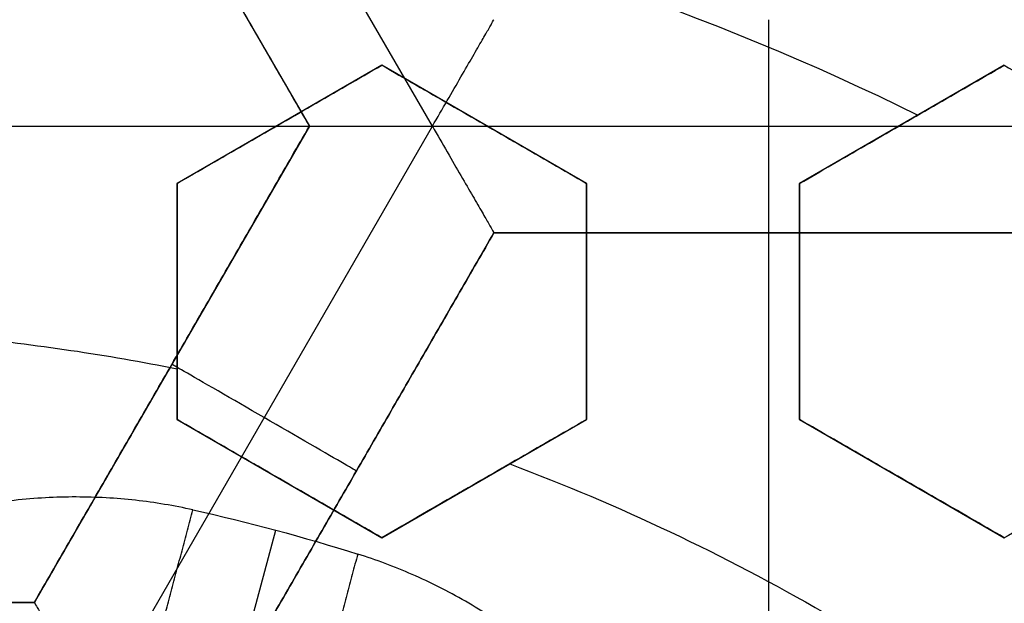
# Model space of a CAD drawing. Header units: centimetres. Extents: x -14.2 to 14.2, y -23.9 to 0.
# Tile 49 of 256: x 0.0305 to 0.146, y -22.8325 to -22.7641. Entities that reach past the tile are written whole.
import ezdxf

# ---------------------------------------------------------------- set-up
doc = ezdxf.new("R2010")
doc.units = ezdxf.units.CM
doc.layers.add('Default', color=7, linetype='Continuous', true_color=0x000000)

# ---------------------------------------------------------------- blocks, each defined once
blk = doc.blocks.new('Block 10')
at = {"layer": 'Default', "extrusion": (0, -1, 0)}
for centre, radius in [((0, 20, 11.64412469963), 3.056153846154), ((0, 20, 11.74393517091), 3.15), ((0, 20, 12.75), 3.15), ((0, 20, 12.8), 3.149999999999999), ((0, 20, 12.85), 3.15), ((0, 20, 13.5), 3), ((0, 20, 16.45), 3.05), ((0, 20, 16.45), 2.975), ((0, 20, 16.65), 3.05)]:
    blk.add_arc(centre, radius, 0, 180, dxfattribs=at)
at = {"layer": 'Default', "extrusion": (0, 1, 0)}
for centre, radius, end in [((0, 20, -11.821967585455), 3.149999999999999, 180), ((0, 20, -11.9), 3.15, 180), ((0, 20, -13.625), 3, 179.9999999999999), ((0, 20, -13.75), 3, 180), ((0, 20, -16.08611150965), 2.842130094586, 180), ((0, 20, -16.30510174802), 3.097618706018, 180), ((3.552713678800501e-16, 20, -16.41899023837), 3.15, 180), ((0, 20, -16.534495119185), 3.149999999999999, 180), ((0, 20, -16.55), 3.050000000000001, 180), ((0, 20, -16.55), 2.974999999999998, 180), ((0, 20, -16.65), 3.15, 180), ((0, 20, -16.65), 2.975, 180), ((0, 20, -16.7), 2.925, 180), ((0, 20, -16.7), 2.925, 180)]:
    blk.add_arc(centre, radius, 0, end, dxfattribs=at)

msp = doc.modelspace()

# ---------------------------------------------------------------- linework, layer by layer
at = {"layer": 'Default'}
for p, q in [((0.07893566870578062, -22.77656531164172, -4.3525), (0.03946957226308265, -22.70820802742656, -4.352500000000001)), ((0.03224999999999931, -22.72070736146, -4.306251), (0.0645002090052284, -22.77656636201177, -4.306251)), ((0.07300000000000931, -22.76940776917, -3.057829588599), (0.04900000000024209, -22.78326417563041, -3.057829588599)), ((0.09700000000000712, -22.78326417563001, -3.0601274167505), (0.073000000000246, -22.76940776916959, -3.0601274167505)), ((0.1460000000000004, -22.76940776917, -3.066652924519), (0.1220000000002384, -22.78326417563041, -3.066652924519)), ((-0.0645, -22.776566, -4.2725), (0.06449999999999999, -22.776566, -4.2725)), ((0.06450021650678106, -22.77656562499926, -4.306251), (0.03224979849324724, -22.83242498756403, -4.306251)), ((0.03946880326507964, -22.84492502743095, -4.3525), (0.07893527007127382, -22.7765671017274, -4.352499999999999)), ((0.06100000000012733, -22.7763359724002, -3.084366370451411), (0.06100000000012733, -22.7763359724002, -3.031157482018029)), ((0.07893562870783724, -22.77656772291, -4.352499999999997), (0.1578652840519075, -22.77656772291, -4.352499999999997)), ((0.08500000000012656, -22.7763359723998, -3.086615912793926), (0.08500000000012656, -22.7763359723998, -3.033407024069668)), ((0.1340000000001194, -22.77633597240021, -3.093221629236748), (0.1340000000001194, -22.77633597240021, -3.040012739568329)), ((0.049, -22.78326417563, -3.049469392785), (0.049, -22.81097698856, -3.049469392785)), ((0.097, -22.81097698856, -3.054308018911), (0.097, -22.78326417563, -3.054308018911)), ((0.122, -22.78326417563, -3.057927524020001), (0.122, -22.81097698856, -3.057927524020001)), ((0.05390063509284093, -22.84492436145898, -4.340002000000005), (0.08615063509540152, -22.78906572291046, -4.340002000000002)), ((0.05390063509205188, -22.84492436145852, -4.306251), (0.08615063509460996, -22.78906572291, -4.306251)), ((0.08615063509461, -22.78906572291, -4.306251), (0.1506506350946, -22.78906572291, -4.306251)), ((0.118400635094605, -22.900783, -4.2725), (0.118400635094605, -22.78906572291, -4.2725)), ((0.118400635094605, -22.78906572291, -4.340002), (0.118400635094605, -22.78906572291, -4.2725)), ((0.049, -22.797120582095, -3.076068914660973), (0.049, -22.797120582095, -3.022860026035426)), ((0.097, -22.797120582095, -3.080895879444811), (0.097, -22.797120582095, -3.027686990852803)), ((0.122, -22.797120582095, -3.08450842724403), (0.122, -22.797120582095, -3.031299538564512)), ((0.04837491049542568, -22.80449547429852, -4.340002), (0.04837491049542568, -22.80449547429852, -4.2725)), ((0.04900000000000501, -22.81097698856, -3.043191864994), (0.07299999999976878, -22.82483339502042, -3.043191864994)), ((0.07300000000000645, -22.82483339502, -3.0457326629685), (0.09699999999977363, -22.81097698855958, -3.0457326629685)), ((0.1220000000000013, -22.81097698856, -3.053318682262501), (0.1459999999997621, -22.82483339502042, -3.053318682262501)), ((0.1459999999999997, -22.82483339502, -3.057927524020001), (0.1699999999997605, -22.81097698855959, -3.057927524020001)), ((0.07002563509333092, -22.81699504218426, -4.340002), (0.07002563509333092, -22.81699504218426, -4.2725)), ((0.06099999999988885, -22.81790519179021, -3.069660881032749), (0.06099999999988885, -22.81790519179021, -3.016451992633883)), ((0.08499999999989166, -22.81790519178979, -3.072278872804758), (0.08499999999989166, -22.81790519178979, -3.019069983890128)), ((0.1339999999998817, -22.81790519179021, -3.07986039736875), (0.1339999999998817, -22.81790519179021, -3.026651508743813)), ((0.05014954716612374, -22.86283934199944, -3.145000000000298), (0.06057010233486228, -22.82394930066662, -3.087500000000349)), ((0.05032380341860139, -22.86218900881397, -3.0875), (0.06057010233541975, -22.82394930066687, -3.0875)), ((0.03225041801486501, -22.83242463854, -4.306251), (-0.03225041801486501, -22.83242463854, -4.306251))]:
    msp.add_line(p, q, dxfattribs=at)
at = {"layer": 'Default', "extrusion": (0, 0, -1)}
for centre, radius, start, end in [((0, -23.05, 3), 0.9, 90, 270), ((0, -23.05, 3.789997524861), 0.9, 90, 270), ((0, -23.05, 4.600000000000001), 0.8550000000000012, 90.00000000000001, 270), ((0, -23.05, 4.286758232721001), 0.835, 90.00000000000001, 270), ((0, -23.05, 4.3375), 0.82, 0, 180), ((0, -23.05, 4.295), 0.8074999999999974, 90, 270), ((0, -23.05, 4.3125), 0.795, 0, 180), ((0, -23.05, 4.178651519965), 0.775, 90.00000000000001, 180), ((0, -23.05, 4.2025), 0.7575000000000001, 0, 180), ((0, -23.05, 4.245), 0.7574999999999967, 90, 270), ((0, -23.05, 4.2725), 0.7275, 0, 180), ((0, -23.05, 3.125), 0.6775000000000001, 0, 180), ((0, -23.05, 3.135), 0.677500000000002, 0, 180), ((-4.440892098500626e-17, -23.05, 3.1075), 0.6725, 0, 180), ((-4.440892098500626e-17, -23.05, 3.145), 0.6725, 0, 180), ((-4.440892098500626e-17, -23.05, 4.2725), 0.6675, 0, 180), ((0, -23.05, 3.126519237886), 0.6125, 0, 180), ((0, -23.05, 3.1125), 0.6075, 0, 180), ((0, -23.05, 3.145), 0.6075, 0, 180), ((0, -23.05, 3.05), 0.6000000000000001, 90, 270), ((0, -23.05, 3.120895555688), 0.5500000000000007, 0, 180), ((0, -23.05, 3.040664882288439), 0.3065014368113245, 100.9486084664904, 116.3137742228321), ((0, -23.05, 3.073248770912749), 0.2498347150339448, 95.5124940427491, 101.3106799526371), ((0, -23.05, 3.073248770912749), 0.2498347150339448, 110.6234583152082, 129.3765416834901), ((-1.372392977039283e-10, -23.04999999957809, 3.0875), 0.2340249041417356, 102.5509773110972, 107.4490226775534)]:
    msp.add_arc(centre, radius, start, end, dxfattribs=at)
at = {"layer": 'Default'}
for centre, radius, start, end in [((-8.96831017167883e-45, -23.05, -4.58), 0.8349999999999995, 270, 90), ((0, -23.05, -4.4333791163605), 0.8349999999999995, 270, 89.99999999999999), ((0, -23.05, -4.3125), 0.7825000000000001, 0, 180), ((0, -23.05, -4.207003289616), 0.775, 270, 90), ((0, -23.05, -4.192827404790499), 0.775, 270, 89.99999999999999), ((0, -23.05, -4.287500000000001), 0.7575000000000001, 0, 180), ((0, -23.05, -4.245), 0.7575000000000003, 0, 180), ((0, -23.05, -3.1), 0.7025000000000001, 0, 180), ((0, -23.05, -3.145), 0.6775000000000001, 0, 180), ((0, -23.05, -3.12625), 0.6724999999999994, 0, 180), ((0, -23.05, -4.3675), 0.6675, 0, 180), ((0, -23.05, -4.32), 0.6675000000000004, 0, 180), ((0, -23.05, -4.3975), 0.6375000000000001, 0, 180), ((0, -23.05, -3.1075), 0.6367740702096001, 0, 180), ((-4.440892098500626e-17, -23.05, -3.145), 0.6231698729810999, 0, 180), ((0, -23.05, -4.378480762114), 0.6075, 0, 180), ((0, -23.05, -4.3975), 0.6075, 0, 180), ((0, -23.05, -4.387990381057), 0.6074999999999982, 0, 180), ((0, -23.05, -3.12875), 0.6074999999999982, 0, 180), ((0, -23.05, -3), 0.6000000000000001, 270, 90), ((0, -23.05, -3.1), 0.6000000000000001, 270, 90), ((0, -23.05, -3.1125), 0.55, 0, 180), ((-5.000444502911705e-14, -23.05, -3.129291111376), 0.55000000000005, 0, 180)]:
    msp.add_arc(centre, radius, start, end, dxfattribs=at)
at = {"layer": 'Default', "extrusion": (1, 0, 0)}
msp.add_arc((-22.77656772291, -4.340001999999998, 0.11840052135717), 0.01249799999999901, 180, 0, dxfattribs=at)
at = {"layer": 'Default', "extrusion": (0.5000000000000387, 0.8660254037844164, 8.881784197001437e-15)}
msp.add_arc((-11.45664350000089, -4.340001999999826, -19.72508452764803), 0.01249799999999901, 180.0000000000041, 8.143522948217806e-12, dxfattribs=at)
at = {"layer": 'Default'}
for points, degree in [([(-4.096018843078e-09, -22.15000495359, -4.579995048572), (0.0235431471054, -22.15000495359, -4.579995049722), (0.07063544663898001, -22.15184318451, -4.579973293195), (0.1409862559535, -22.16017569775, -4.579982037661), (0.2102233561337, -22.17394612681, -4.579979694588), (0.2783909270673, -22.19316196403, -4.579980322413), (0.3447773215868, -22.21765944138, -4.579980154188), (0.4089202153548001, -22.24722175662, -4.579980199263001), (0.4707621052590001, -22.28185098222, -4.579980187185), (0.5295038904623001, -22.32110534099, -4.579980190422), (0.5850604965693, -22.36488898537, -4.579980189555), (0.6370893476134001, -22.4129891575, -4.579980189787), (0.6850100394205, -22.46482907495, -4.579980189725), (0.7288631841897, -22.52044148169, -4.579980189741), (0.7681839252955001, -22.57930260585, -4.579980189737), (0.8026905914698, -22.64090902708, -4.579980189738), (0.8323654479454, -22.70527023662, -4.579980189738), (0.8568215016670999, -22.77157842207, -4.579980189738), (0.8760232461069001, -22.83963047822, -4.579980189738), (0.8898444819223, -22.90913392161, -4.579980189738), (0.8981408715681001, -22.97924562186, -4.579980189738), (0.9009294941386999, -23.04999944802, -4.579980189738), (0.8981411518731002, -23.120750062, -4.579980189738), (0.8898450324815, -23.19086321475, -4.579980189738), (0.8760234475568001, -23.26036834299, -4.579980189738), (0.8568232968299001, -23.32841603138, -4.579980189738), (0.8323660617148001, -23.39472852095, -4.579980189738), (0.8026916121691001, -23.45908876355, -4.579980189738), (0.7681862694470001, -23.52069365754, -4.579980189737), (0.7288638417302, -23.57955763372, -4.579980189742), (0.6850126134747, -23.63516781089, -4.579980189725), (0.6370916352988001, -23.68700868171, -4.579980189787), (0.5850613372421, -23.73511020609, -4.579980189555), (0.5295085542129, -23.77889124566, -4.579980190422), (0.4707636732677, -23.81814817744, -4.579980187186), (0.4089218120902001, -23.85277733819, -4.579980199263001), (0.3447812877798, -23.88233894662, -4.579980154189), (0.2783916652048, -23.90683785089, -4.579980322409), (0.2102250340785, -23.9260534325, -4.579979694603), (0.1409877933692, -23.93982409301, -4.579982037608), (0.07063561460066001, -23.94815682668, -4.579973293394), (0.02354317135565, -23.94999504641, -4.579995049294), (4.096019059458e-09, -23.94999504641, -4.579995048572)], 3), ([(-5.339996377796e-09, -22.17000645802, -4.599993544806), (0.02306651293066, -22.17000645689, -4.599993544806), (0.06904166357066, -22.17182974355, -4.600002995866), (0.1378559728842, -22.17996648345, -4.59999919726), (0.2055461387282, -22.19343352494, -4.600000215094), (0.2722006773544, -22.21222166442, -4.599999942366), (0.3371088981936, -22.23617422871, -4.600000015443), (0.3998249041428, -22.26507881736, -4.599999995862), (0.4602915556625, -22.2989380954, -4.600000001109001), (0.517726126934, -22.33731897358, -4.599999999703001), (0.5720472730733, -22.38012900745, -4.600000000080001), (0.6229187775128, -22.42715937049, -4.599999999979), (0.6697729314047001, -22.47784557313, -4.600000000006), (0.7126508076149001, -22.53222120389, -4.599999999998), (0.7510967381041, -22.58977287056, -4.600000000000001), (0.7848356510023, -22.65000854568, -4.600000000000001), (0.8138506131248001, -22.71293852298, -4.600000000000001), (0.8377625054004, -22.77777137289, -4.600000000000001), (0.8565371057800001, -22.84430942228, -4.600000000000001), (0.8700509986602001, -22.91226725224, -4.600000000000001), (0.8781627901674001, -22.98081882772, -4.600000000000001), (0.8808894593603, -23.04999872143, -4.600000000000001), (0.8781631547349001, -23.11917592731, -4.600000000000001), (0.8700516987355, -23.18772887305, -4.600000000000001), (0.8565375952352, -23.25568824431, -4.600000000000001), (0.8377644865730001, -23.32222251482, -4.600000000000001), (0.8138516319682, -23.38705922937, -4.600000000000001), (0.7848371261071, -23.44998837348, -4.600000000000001), (0.7510995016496, -23.51022269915, -4.600000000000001), (0.7126521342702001, -23.56777698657, -4.599999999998), (0.6697761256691, -23.62215059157, -4.600000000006), (0.6229218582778, -23.67283766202, -4.599999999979), (0.5720491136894, -23.71986933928, -4.600000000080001), (0.5177314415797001, -23.76267714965, -4.599999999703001), (0.4602938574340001, -23.80106061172, -4.600000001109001), (0.3998271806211, -23.83491993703, -4.599999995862), (0.3371134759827, -23.86382390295, -4.600000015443), (0.2722021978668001, -23.88777789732, -4.599999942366), (0.205548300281, -23.90656593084, -4.600000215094), (0.13785759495, -23.92003330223, -4.59999919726), (0.06904173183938, -23.92817027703, -4.600002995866), (0.02306648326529, -23.92999354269, -4.599993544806), (5.339996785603e-09, -23.92999354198, -4.599993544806)], 3), ([(0.03225, -22.72070736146, -4.2725), (0.048375, -22.74863668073, -4.2725), (0.0645, -22.776566, -4.2725)], 2), ([(0.0322508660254, -22.72070686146, -4.340002), (0.04837628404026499, -22.74863642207, -4.340002), (0.06450170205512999, -22.77656598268, -4.340002)], 2), ([(0.07893495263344, -22.77656655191, -4.352499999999), (0.07952740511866, -22.7755403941, -4.352499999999), (0.08069612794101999, -22.77352316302, -4.352248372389), (0.08231849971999, -22.77071031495, -4.351174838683), (0.08371195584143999, -22.7682974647, -4.349517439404), (0.08480918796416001, -22.76639707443, -4.347437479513), (0.08558723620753, -22.76504848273, -4.34508791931), (0.08605156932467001, -22.76424805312, -4.342582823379), (0.08615063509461, -22.76406693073, -4.340857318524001), (0.08615063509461, -22.76406693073, -4.340002)], 3), ([(0.049, -22.78326417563, -3.08102480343), (0.0515677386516, -22.78178169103, -3.081724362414), (0.05676897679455, -22.77877875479, -3.083161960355), (0.06474996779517, -22.77417092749, -3.085429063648), (0.07022610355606, -22.77100927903, -3.087024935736), (0.073, -22.76940776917, -3.087843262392)], 3), ([(0.04900000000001, -22.78326417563, -3.027815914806), (0.05157159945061, -22.781779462, -3.028516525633), (0.05677797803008, -22.77877355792, -3.029955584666), (0.06475933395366, -22.77416551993, -3.032222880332), (0.07023011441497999, -22.77100696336, -3.033817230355), (0.07300000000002, -22.76940776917, -3.034634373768)], 3), ([(0.07300000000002, -22.76940776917, -3.034634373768), (0.07300000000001, -22.76940776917, -3.06123881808), (0.073, -22.76940776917, -3.087843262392)], 2), ([(0.073, -22.76940776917, -3.087843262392), (0.07566319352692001, -22.77094536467, -3.087545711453), (0.08099180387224, -22.77402183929, -3.086983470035), (0.08898987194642, -22.77863952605, -3.086241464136), (0.09432896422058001, -22.78172205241, -3.085815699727), (0.097, -22.78326417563, -3.085620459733)], 3), ([(0.07300000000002, -22.76940776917, -3.034634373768), (0.07566377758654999, -22.77094570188, -3.034336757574), (0.08099316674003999, -22.77402262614, -3.033774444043), (0.08899113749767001, -22.77864025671, -3.033032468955), (0.09432950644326, -22.78172236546, -3.03260677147), (0.09700000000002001, -22.78326417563, -3.032411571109)], 3), ([(0.122, -22.78326417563, -3.089073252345), (0.124510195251, -22.78181491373, -3.089932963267), (0.1296349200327, -22.7788561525, -3.09169863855), (0.1376270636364, -22.77424188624, -3.094484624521), (0.1431735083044, -22.77103964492, -3.096439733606), (0.146, -22.76940776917, -3.097441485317)], 3), ([(0.122, -22.78326417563, -3.035864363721), (0.1245105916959, -22.78181468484, -3.036724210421), (0.1296358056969, -22.77885564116, -3.03849005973), (0.1376247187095, -22.77424324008, -3.041274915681), (0.1431724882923, -22.77104023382, -3.043230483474), (0.146, -22.76940776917, -3.044232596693)], 3), ([(0.146, -22.76940776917, -3.044232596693), (0.146, -22.76940776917, -3.070837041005), (0.146, -22.76940776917, -3.097441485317)], 2), ([(0.146, -22.76940776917, -3.097441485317), (0.1486663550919, -22.77094719, -3.097392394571), (0.1539992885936, -22.7740261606, -3.09732687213), (0.1620007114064, -22.77864578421, -3.09732687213), (0.1673336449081, -22.7817247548, -3.097392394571), (0.17, -22.78326417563, -3.097441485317)], 3), ([(0.146, -22.76940776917, -3.044232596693), (0.148666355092, -22.77094719, -3.044183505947), (0.1539992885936, -22.7740261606, -3.044117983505), (0.1620007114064, -22.77864578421, -3.044117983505), (0.1673336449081, -22.7817247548, -3.044183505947), (0.17, -22.78326417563, -3.044232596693)], 3), ([(0.0645, -22.776566, -4.2725), (0.048375, -22.80449531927, -4.2725), (0.03225, -22.83242463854, -4.2725)], 2), ([(0.03225083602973, -22.83242605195, -4.340002), (0.04837626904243, -22.804496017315, -4.340002), (0.06450170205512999, -22.77656598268, -4.340002)], 2), ([(0.06450170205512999, -22.77656598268, -4.340002), (0.064500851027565, -22.77656599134, -4.306251), (0.0645, -22.776566, -4.2725)], 2), ([(0.06450170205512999, -22.77656598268, -4.340002), (0.06450170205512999, -22.77656598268, -4.340857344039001), (0.06471028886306, -22.77656580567, -4.342582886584), (0.06563479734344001, -22.77656587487, -4.345087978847), (0.06719192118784, -22.77656586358, -4.347437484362), (0.06938633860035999, -22.77656583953, -4.349517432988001), (0.07217218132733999, -22.77656594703, -4.351174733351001), (0.07542042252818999, -22.7765655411, -4.352248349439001), (0.07774938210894, -22.77656655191, -4.352500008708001), (0.07893495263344, -22.77656655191, -4.352499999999)], 3), ([(0.07893495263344, -22.77656655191, -4.352499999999), (0.0795280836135, -22.7775938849, -4.352499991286), (0.08069305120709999, -22.77961348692, -4.352248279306), (0.08231711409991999, -22.78242571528, -4.351174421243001), (0.08370982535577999, -22.78483815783, -4.349517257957), (0.08480704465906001, -22.78673854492, -4.347437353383), (0.0855853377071, -22.7880866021, -4.34508791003), (0.08604839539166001, -22.7888886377, -4.34258304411), (0.08615063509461, -22.78906572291, -4.340857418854), (0.08615063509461, -22.78906572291, -4.340002)], 3), ([(0.04900000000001, -22.78326417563, -3.027815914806), (0.049000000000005, -22.78326417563, -3.054420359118), (0.049, -22.78326417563, -3.08102480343)], 2), ([(0.049, -22.81097698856, -3.071122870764), (0.049, -22.80800433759, -3.072182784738), (0.049, -22.80198801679, -3.074329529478), (0.049, -22.79275021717, -3.07763032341), (0.049, -22.78644985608, -3.079884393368), (0.049, -22.78326417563, -3.08102480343)], 3), ([(0.04900000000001, -22.81097698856, -3.01791398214), (0.04900000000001, -22.80800694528, -3.018972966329), (0.04899999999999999, -22.80199410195, -3.021118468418), (0.04899999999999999, -22.7927564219, -3.024419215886), (0.04900000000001, -22.78645251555, -3.026674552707), (0.04900000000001, -22.78326417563, -3.027815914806)], 3), ([(0.097, -22.78326417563, -3.085620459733), (0.097, -22.78650345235, -3.084512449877), (0.097, -22.79287524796, -3.082337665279), (0.097, -22.80210861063, -3.079200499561), (0.097, -22.80805601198, -3.077189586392), (0.097, -22.81097698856, -3.076204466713)], 3), ([(0.097, -22.78326417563, -3.085620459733), (0.09700000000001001, -22.78326417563, -3.059016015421), (0.09700000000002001, -22.78326417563, -3.032411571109)], 2), ([(0.09700000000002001, -22.78326417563, -3.032411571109), (0.09700000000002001, -22.78650046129, -3.03130458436), (0.09699999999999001, -22.79286826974, -3.029131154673), (0.09699999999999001, -22.80210194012, -3.025993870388), (0.09700000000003, -22.80805315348, -3.023981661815), (0.09700000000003, -22.81097698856, -3.022995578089)], 3), ([(0.122, -22.78326417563, -3.035864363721), (0.122, -22.78326417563, -3.062468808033), (0.122, -22.78326417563, -3.089073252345)], 2), ([(0.122, -22.81097698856, -3.079990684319), (0.122, -22.80806701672, -3.080934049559), (0.122, -22.802134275, -3.082864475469), (0.122, -22.79290272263, -3.085889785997), (0.122, -22.78651522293, -3.087997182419), (0.122, -22.78326417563, -3.089073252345)], 3), ([(0.122, -22.81097698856, -3.026781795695), (0.122, -22.80806954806, -3.027724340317), (0.122, -22.80214018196, -3.029653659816), (0.122, -22.7929089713, -3.032678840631), (0.122, -22.78651790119, -3.034787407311), (0.122, -22.78326417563, -3.035864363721)], 3), ([(0.08615063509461, -22.78906572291, -4.340002), (0.07002563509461, -22.816995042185, -4.340002), (0.05390063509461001, -22.84492436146, -4.340002)], 2), ([(0.05390063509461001, -22.84492436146, -4.2725), (0.07002563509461, -22.816995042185, -4.2725), (0.08615063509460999, -22.78906572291, -4.2725)], 2), ([(0.1506506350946, -22.78906572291, -4.340002), (0.118400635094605, -22.78906572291, -4.340002), (0.08615063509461, -22.78906572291, -4.340002)], 2), ([(0.08615063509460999, -22.78906572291, -4.2725), (0.118400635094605, -22.78906572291, -4.2725), (0.1506506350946, -22.78906572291, -4.2725)], 2), ([(0.08615063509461, -22.78906572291, -4.340002), (0.08615063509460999, -22.78906572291, -4.306251), (0.08615063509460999, -22.78906572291, -4.2725)], 2), ([(0.04900000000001, -22.81097698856, -3.01791398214), (0.049000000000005, -22.81097698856, -3.044518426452), (0.049, -22.81097698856, -3.071122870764)], 2), ([(0.073, -22.82483339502, -3.068469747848), (0.0703309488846, -22.82329241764, -3.06870368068), (0.06499457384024, -22.82021146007, -3.069213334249), (0.0569994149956, -22.81559545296, -3.070099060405), (0.05166649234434, -22.81251648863, -3.070768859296), (0.049, -22.81097698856, -3.071122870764)], 3), ([(0.07300000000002, -22.82483339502, -3.015260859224), (0.07032985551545, -22.82329178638, -3.015494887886), (0.06499202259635, -22.82020998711, -3.016004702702), (0.05699667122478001, -22.81559386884, -3.016890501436), (0.05166531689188, -22.81251580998, -3.017560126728), (0.04900000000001, -22.81097698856, -3.01791398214)], 3), ([(0.097, -22.81097698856, -3.076204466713), (0.09416401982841, -22.81261434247, -3.075264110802), (0.08860513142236, -22.81582376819, -3.07343808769), (0.08063473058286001, -22.82042548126, -3.070870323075), (0.07551021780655, -22.82338412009, -3.069253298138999), (0.073, -22.82483339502, -3.068469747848)], 3), ([(0.09700000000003, -22.81097698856, -3.022995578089), (0.09415866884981, -22.81261743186, -3.022053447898), (0.08859263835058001, -22.81583098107, -3.020225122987), (0.08062287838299, -22.82043232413, -3.017657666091), (0.07550513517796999, -22.82338705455, -3.016042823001), (0.07300000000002, -22.82483339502, -3.015260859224)], 3), ([(0.09700000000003, -22.81097698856, -3.022995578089), (0.097000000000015, -22.81097698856, -3.049600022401), (0.097, -22.81097698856, -3.076204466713)], 2), ([(0.122, -22.81097698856, -3.026781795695), (0.122, -22.81097698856, -3.053386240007), (0.122, -22.81097698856, -3.079990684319)], 2), ([(0.146, -22.82483339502, -3.079990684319), (0.1433337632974, -22.82329404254, -3.079932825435), (0.1380009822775, -22.82021515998, -3.079855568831), (0.1299990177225, -22.81559522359, -3.079855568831), (0.1246662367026, -22.81251634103, -3.079932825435), (0.122, -22.81097698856, -3.079990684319)], 3), ([(0.146, -22.82483339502, -3.026781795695), (0.1433337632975, -22.82329404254, -3.026723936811), (0.1380009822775, -22.82021515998, -3.026646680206), (0.1299990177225, -22.81559522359, -3.026646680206), (0.1246662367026, -22.81251634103, -3.026723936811), (0.122, -22.81097698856, -3.026781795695)], 3), ([(0.17, -22.81097698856, -3.089073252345), (0.1671821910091, -22.81260385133, -3.087996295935), (0.1616473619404, -22.81579938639, -3.085887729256), (0.1536528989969, -22.82041499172, -3.08286254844), (0.1485179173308, -22.82337967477, -3.080933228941), (0.146, -22.82483339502, -3.079990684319)], 3), ([(0.17, -22.81097698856, -3.035864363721), (0.1671845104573, -22.8126025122, -3.034788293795), (0.1616527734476, -22.81579626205, -3.032680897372), (0.1536580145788, -22.82041203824, -3.029655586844), (0.1485201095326, -22.8233784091, -3.027725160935), (0.146, -22.82483339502, -3.026781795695)], 3), ([(0.05085552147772, -22.82156757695, -3.0875), (0.04865630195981, -22.82107796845, -3.0875), (0.04414610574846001, -22.82032437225, -3.087755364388), (0.03718713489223, -22.81992525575, -3.088927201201), (0.02994147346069, -22.82030523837, -3.090962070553), (0.02247250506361, -22.8215526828, -3.093947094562), (0.01481484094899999, -22.82377376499, -3.09800493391), (0.007101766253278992, -22.8270788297, -3.103256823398), (-0.0004148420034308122, -22.83152467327, -3.109764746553), (-0.007381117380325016, -22.83706162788, -3.117483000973), (-0.01338825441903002, -22.84349173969, -3.126217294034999), (-0.01802755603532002, -22.85043529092, -3.135577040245), (-0.02004447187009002, -22.85505663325, -3.141849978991), (-0.02079667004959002, -22.85735631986, -3.145)], 3), ([(0.04059794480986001, -22.85984937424, -3.0875), (0.04572673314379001, -22.840708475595, -3.0875), (0.05085552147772, -22.82156757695, -3.0875)], 2), ([(0.07300000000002, -22.82483339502, -3.015260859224), (0.07300000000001, -22.82483339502, -3.041865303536), (0.073, -22.82483339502, -3.068469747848)], 2), ([(0.146, -22.82483339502, -3.026781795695), (0.146, -22.82483339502, -3.053386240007), (0.146, -22.82483339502, -3.079990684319)], 2), ([(0.07017403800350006, -22.82674395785, -3.0875), (0.06504524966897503, -22.845884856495, -3.087500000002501), (0.05991646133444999, -22.86502575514, -3.087500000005)], 2), ([(0.1143322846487, -22.89356401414, -3.145), (0.1148307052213, -22.89119632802, -3.141849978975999), (0.1153946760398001, -22.88618567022, -3.135577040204), (0.1148486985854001, -22.87785272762, -3.126217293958), (0.1128614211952, -22.86928051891, -3.11748300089), (0.1095969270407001, -22.86100223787, -3.109764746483), (0.1053102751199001, -22.85339372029, -3.103256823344), (0.100283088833, -22.84667491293, -3.098004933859), (0.09476189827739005, -22.84092256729, -3.093947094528), (0.08891730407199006, -22.8361077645, -3.090962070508), (0.08283236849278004, -22.8321558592, -3.08892720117), (0.07660616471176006, -22.82902201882, -3.087755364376), (0.07232342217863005, -22.8274195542, -3.0875), (0.07017403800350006, -22.82674395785, -3.0875)], 3), ([(-0.03225083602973, -22.83242605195, -4.340002), (0, -22.83242605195, -4.340002), (0.03225083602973, -22.83242605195, -4.340002)], 2), ([(0.03225, -22.83242463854, -4.2725), (0, -22.83242463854, -4.2725), (-0.03225, -22.83242463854, -4.2725)], 2), ([(0.03225083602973, -22.83242605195, -4.340002), (0.032250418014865, -22.832425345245, -4.306251), (0.03225, -22.83242463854, -4.2725)], 2), ([(0.03225083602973, -22.83242605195, -4.340002), (0.03225083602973, -22.83242605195, -4.340857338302), (0.03235520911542, -22.83260647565, -4.342582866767), (0.03281741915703, -22.83340719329, -4.345087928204), (0.03359597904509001, -22.83475564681, -4.347437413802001), (0.03469313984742, -22.83665604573, -4.349517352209), (0.03608611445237, -22.8390685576, -4.351174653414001), (0.03770989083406, -22.84188172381, -4.352248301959), (0.03887516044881, -22.84389828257, -4.352499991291), (0.03946795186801, -22.84492502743, -4.352499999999)], 3)]:
    msp.add_open_spline(points, degree=degree, dxfattribs=at)

# ---------------------------------------------------------------- block references
at = {"layer": 'Default', "extrusion": (0, -1, 0)}
msp.add_blockref('Block 10', (0, 0), dxfattribs=at)

doc.saveas('drawing.dxf')
